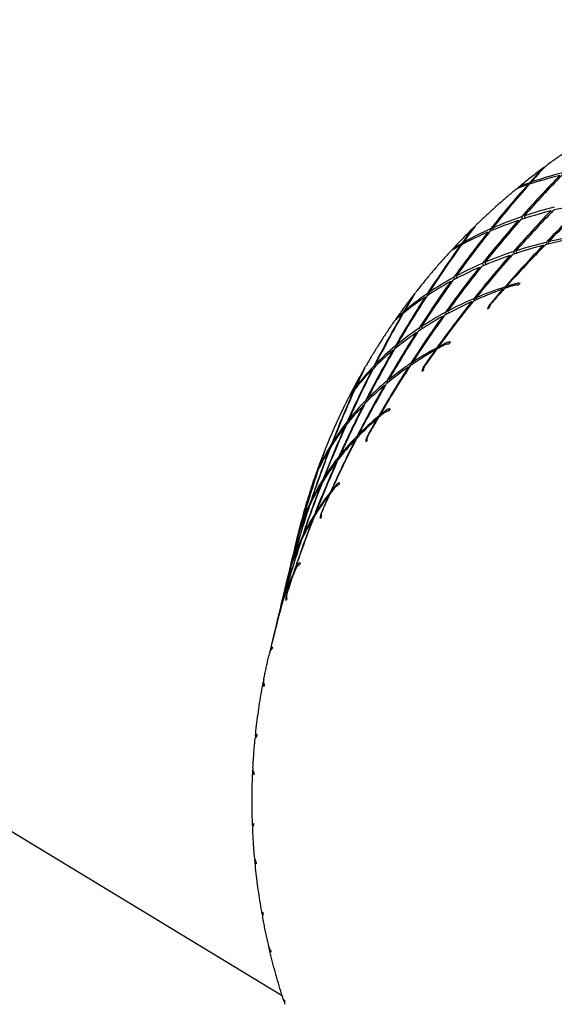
# Model space of a CAD drawing. Header units: inches. Extents: x 36 to 1719, y -84 to 1122.
# Tile 35 of 256: x 430.44 to 431.353, y 303.07 to 304.749. Entities that reach past the tile are written whole.
import ezdxf

# ---------------------------------------------------------------- set-up
doc = ezdxf.new("R2010")
doc.units = ezdxf.units.IN
doc.header["$LTSCALE"] = 48
doc.header["$MEASUREMENT"] = 0
doc.layers.add('Visible (ANSI)', color=7, linetype='Continuous', lineweight=30)

msp = doc.modelspace()

# ---------------------------------------------------------------- linework, layer by layer
at = {"layer": 'Visible (ANSI)'}
for p, q in [((431.31182, 304.46923), (431.31042, 304.47113)), ((431.31281, 304.47198), (431.31402, 304.46994)), ((431.30745, 304.46779), (431.30836, 304.46692)), ((431.3485, 304.42128), (431.34653, 304.42313)), ((431.29101, 304.40684), (431.29278, 304.40529)), ((431.29942, 304.40961), (431.2966, 304.41318)), ((431.30106, 304.41468), (431.30348, 304.41091)), ((431.23948, 304.38708), (431.24086, 304.38597)), ((431.24613, 304.38991), (431.24385, 304.39254)), ((431.24731, 304.39407), (431.24931, 304.39123)), ((431.34431, 304.36721), (431.34231, 304.37039)), ((431.19209, 304.36405), (431.19291, 304.36344)), ((431.19613, 304.36622), (431.19474, 304.3677)), ((431.1968, 304.36887), (431.19806, 304.36724)), ((431.28237, 304.35357), (431.28535, 304.35009)), ((431.28934, 304.35141), (431.28682, 304.35502)), ((431.33512, 304.36309), (431.33354, 304.36444)), ((431.33841, 304.36946), (431.34086, 304.36634)), ((431.27859, 304.34573), (431.27677, 304.34718)), ((431.226, 304.32525), (431.2242, 304.32657)), ((431.23289, 304.33032), (431.2298, 304.33363)), ((431.23689, 304.332), (431.2342, 304.33551)), ((431.17594, 304.30282), (431.17751, 304.30176)), ((431.1837, 304.307), (431.18091, 304.30975)), ((431.18476, 304.31185), (431.18726, 304.30887)), ((431.26599, 304.28919), (431.265, 304.28989)), ((431.268, 304.29331), (431.26963, 304.29155)), ((431.27172, 304.29229), (431.27037, 304.29408)), ((431.13209, 304.2761), (431.13326, 304.27538)), ((431.13806, 304.28008), (431.13592, 304.28203)), ((431.13883, 304.28402), (431.1408, 304.28187)), ((431.21547, 304.27357), (431.21797, 304.2711)), ((431.22105, 304.27245), (431.2189, 304.27502)), ((431.21252, 304.26708), (431.21108, 304.26803)), ((431.09273, 304.24665), (431.09339, 304.24627)), ((431.09625, 304.24953), (431.09501, 304.25058)), ((431.0967, 304.25203), (431.09787, 304.25085)), ((431.1633, 304.24218), (431.1617, 304.24316)), ((431.16669, 304.25014), (431.1696, 304.2475)), ((431.1731, 304.24937), (431.17053, 304.25219)), ((431.12474, 304.22071), (431.12186, 304.22312)), ((431.12819, 304.22296), (431.12557, 304.2256)), ((431.11848, 304.21462), (431.11695, 304.21547)), ((431.0769, 304.18517), (431.07816, 304.18453)), ((431.08365, 304.19072), (431.08118, 304.19263)), ((431.08435, 304.19525), (431.08664, 304.19312)), ((431.15051, 304.18568), (431.14964, 304.18615)), ((431.15231, 304.18988), (431.15389, 304.18857)), ((431.15572, 304.1896), (431.15436, 304.19098)), ((431.04159, 304.15247), (431.04248, 304.15206)), ((431.04659, 304.15753), (431.04482, 304.15879)), ((431.04714, 304.16118), (431.04883, 304.15974)), ((431.10489, 304.15646), (431.10368, 304.15705)), ((431.10753, 304.16306), (431.10984, 304.16129)), ((431.11248, 304.16308), (431.11043, 304.16497)), ((431.07245, 304.13361), (431.07011, 304.13559)), ((431.01388, 304.12114), (431.01294, 304.12176)), ((431.01424, 304.12344), (431.01515, 304.12272)), ((431.06395, 304.12494), (431.06266, 304.12551)), ((431.06696, 304.13302), (431.06951, 304.13122)), ((431.01107, 304.1176), (431.01153, 304.1174)), ((431.03594, 304.10114), (431.03372, 304.10287)), ((431.02777, 304.09127), (431.02662, 304.09173)), ((431.03313, 304.09836), (431.03077, 304.09989)), ((431.05097, 304.06848), (431.05028, 304.06875)), ((431.05258, 304.07276), (431.05395, 304.07189)), ((431.05548, 304.07319), (431.05426, 304.07413)), ((430.99559, 304.05592), (430.99646, 304.0556)), ((431.00097, 304.06271), (430.99912, 304.06381)), ((431.00153, 304.06687), (431.00331, 304.06558)), ((431.01644, 304.03982), (431.01831, 304.03873)), ((431.02046, 304.04092), (431.01874, 304.04213)), ((430.96955, 304.0183), (430.97009, 304.01813)), ((430.9733, 304.02431), (430.97214, 304.02494)), ((430.97381, 304.02765), (430.97496, 304.02689)), ((431.01409, 304.03311), (431.01319, 304.03342)), ((429.36381, 304.00997), (430.88821, 303.08524)), ((430.98489, 304.0042), (430.98678, 304.00319)), ((430.98909, 304.00604), (430.9873, 304.00721)), ((430.95081, 303.98531), (430.95131, 303.98501)), ((430.98223, 303.99599), (430.98135, 303.99626)), ((430.9485, 303.9791), (430.94872, 303.97904)), ((430.95044, 303.9832), (430.94995, 303.98345)), ((430.96171, 303.96853), (430.96021, 303.96943)), ((430.95545, 303.95729), (430.95476, 303.95747)), ((430.95962, 303.96528), (430.95808, 303.96604)), ((430.96909, 303.93958), (430.96862, 303.9397)), ((430.97052, 303.94394), (430.97151, 303.94346)), ((430.97271, 303.94501), (430.97179, 303.94554)), ((430.93339, 303.91727), (430.93381, 303.91718)), ((430.93709, 303.92507), (430.93612, 303.9255)), ((430.93773, 303.9289), (430.93871, 303.92836)), ((430.94375, 303.90597), (430.94495, 303.90545)), ((430.94655, 303.90799), (430.94541, 303.9086)), ((430.92009, 303.88572), (430.92048, 303.88553)), ((430.94169, 303.89914), (430.94115, 303.89925)), ((430.9172, 303.87589), (430.91734, 303.87586)), ((430.91946, 303.88262), (430.9191, 303.88277)), ((430.92446, 303.86877), (430.9235, 303.86924)), ((430.91273, 303.86238), (430.90972, 303.84978)), ((430.91355, 303.86585), (430.91322, 303.86447)), ((430.91958, 303.85754), (430.91916, 303.85761)), ((430.9219, 303.86589), (430.92287, 303.86551)), ((430.90901, 303.8468), (430.89947, 303.80681)), ((430.90552, 303.8237), (430.90505, 303.82386)), ((430.90681, 303.82734), (430.9063, 303.82756)), ((430.89835, 303.80211), (430.89583, 303.79156)), ((430.90278, 303.81496), (430.9026, 303.81499)), ((430.90628, 303.80118), (430.90605, 303.80121)), ((430.90752, 303.80563), (430.90802, 303.80546)), ((430.90885, 303.80721), (430.90837, 303.80742)), ((430.89464, 303.78656), (430.88528, 303.74736)), ((430.89206, 303.76653), (430.89169, 303.76667)), ((430.88894, 303.75682), (430.88879, 303.75684)), ((430.89072, 303.76379), (430.89107, 303.76369)), ((430.88409, 303.74236), (430.88157, 303.7318)), ((430.88045, 303.72711), (430.87091, 303.68712)), ((430.8702, 303.68414), (430.86719, 303.67153)), ((430.86669, 303.66945), (430.86636, 303.66806))]:
    msp.add_line(p, q, dxfattribs=at)
msp.add_circle((423.8504, 315.79693), 23.75, dxfattribs=at)
for centre, major_axis, ratio, start_param, end_param in [((432.09028, 303.4117), (-0.62013, -1.50359), 0.7618439, 4.2595107, 4.2796616), ((432.12138, 303.54203), (-0.83376, -1.37508), 0.7505765, 4.454771, 4.476404), ((432.09028, 303.4117), (0.99745, -0.91802), 0.6091959, 2.7668153, 2.8294101), ((432.09028, 303.4117), (0.99745, -0.91802), 0.6091959, 2.8322651, 2.8524161), ((432.09028, 303.4117), (-0.71925, -1.45137), 0.757726, 4.3082664, 4.3692946), ((432.12138, 303.54203), (-0.91622, -1.30695), 0.7433921, 4.4990272, 4.5591291), ((432.12138, 303.54203), (-1.07958, 0.7346), 0.5809255, 5.8019425, 5.8629707), ((432.09028, 303.4117), (-0.62013, -1.50359), 0.7618439, 4.2825166, 4.3451114), ((432.12138, 303.54203), (-0.83376, -1.37508), 0.7505765, 4.4792591, 4.5402873), ((432.12138, 303.54203), (-1.07958, 0.7346), 0.5809255, 5.8658258, 5.8874588), ((432.09028, 303.4117), (-0.81149, -1.39144), 0.7521993, 4.3974098, 4.4572051), ((432.12138, 303.54203), (-0.99036, -1.23346), 0.7349874, 4.5817806, 4.6418825), ((432.12138, 303.54203), (-1.11066, 0.65132), 0.5703437, 5.7581366, 5.8179319), ((432.09028, 303.4117), (1.03614, -0.83754), 0.5960696, 2.7159379, 2.7760398), ((432.09028, 303.4117), (-0.89601, -1.32484), 0.7453403, 4.4174581, 4.47756), ((432.12138, 303.54203), (-1.05597, -1.15557), 0.7254597, 4.5964221, 4.6574503), ((432.12138, 303.54203), (-1.11066, 0.65132), 0.5703437, 5.6923802, 5.7524821), ((432.09028, 303.4117), (-0.71925, -1.45137), 0.757726, 4.3746426, 4.4347444), ((432.12138, 303.54203), (-0.91622, -1.30695), 0.7433921, 4.5644771, 4.6242724), ((432.12138, 303.54203), (-1.11066, 0.65132), 0.5703437, 5.8232799, 5.8833818), ((432.09028, 303.4117), (1.03614, -0.83754), 0.5960696, 2.7813877, 2.8424159), ((432.09028, 303.4117), (-0.62013, -1.50359), 0.7618439, 4.3495331, 4.4105613), ((432.12138, 303.54203), (-0.83376, -1.37508), 0.7505765, 4.5447089, 4.6048108), ((432.12138, 303.54203), (-1.11066, 0.65132), 0.5703437, 5.8878034, 5.9488316), ((432.09028, 303.4117), (-0.51524, -1.54713), 0.7644918, 4.2995217, 4.3196726), ((432.12138, 303.54203), (-0.74342, -1.43681), 0.7564501, 4.4982632, 4.5198963), ((432.09028, 303.4117), (1.03614, -0.83754), 0.5960696, 2.8468376, 2.9094324), ((432.12138, 303.54203), (-1.13901, 0.56717), 0.5614754, 5.6470113, 5.7096061), ((432.09028, 303.4117), (1.07119, -0.75564), 0.5838493, 2.6023257, 2.6633539), ((432.09028, 303.4117), (-0.51524, -1.54713), 0.7644918, 4.3225276, 4.3851224), ((432.12138, 303.54203), (-0.74342, -1.43681), 0.7564501, 4.5227514, 4.5837796), ((432.12138, 303.54203), (-1.11066, 0.65132), 0.5703437, 5.9516866, 5.9733197), ((432.09028, 303.4117), (1.03614, -0.83754), 0.5960696, 2.9122874, 2.9324383), ((432.09028, 303.4117), (1.07119, -0.75564), 0.5838493, 2.7332253, 2.7930207), ((432.09028, 303.4117), (-0.89601, -1.32484), 0.7453403, 4.4819816, 4.5430098), ((432.12138, 303.54203), (-1.05597, -1.15557), 0.7254597, 4.661872, 4.7244668), ((432.12138, 303.54203), (-1.13901, 0.56717), 0.5614754, 5.7140277, 5.7750559), ((432.09028, 303.4117), (1.07119, -0.75564), 0.5838493, 2.6677755, 2.7278774), ((432.09028, 303.4117), (-0.81149, -1.39144), 0.7521993, 4.4625531, 4.522655), ((432.12138, 303.54203), (-0.99036, -1.23346), 0.7349874, 4.6472304, 4.7082587), ((432.12138, 303.54203), (-1.13901, 0.56717), 0.5614754, 5.7804039, 5.8405058), ((432.09028, 303.4117), (-0.71925, -1.45137), 0.757726, 4.4403989, 4.5001943), ((432.12138, 303.54203), (-0.91622, -1.30695), 0.7433921, 4.6299269, 4.6900288), ((432.12138, 303.54203), (-1.13901, 0.56717), 0.5614754, 5.8461603, 5.9059556), ((432.09028, 303.4117), (1.07119, -0.75564), 0.5838493, 2.7986752, 2.8587771), ((432.09028, 303.4117), (-0.62013, -1.50359), 0.7618439, 4.4159092, 4.4760111), ((432.12138, 303.54203), (-0.83376, -1.37508), 0.7505765, 4.6101588, 4.6699541), ((432.12138, 303.54203), (-1.13901, 0.56717), 0.5614754, 5.9113036, 5.9714055), ((432.09028, 303.4117), (1.07119, -0.75564), 0.5838493, 2.864125, 2.9251533), ((432.12138, 303.54203), (-1.16499, 0.48234), 0.5546586, 5.7368084, 5.7994032), ((432.09028, 303.4117), (1.10302, -0.6726), 0.5728888, 2.687585, 2.7486132), ((432.09028, 303.4117), (-0.89601, -1.32484), 0.7453403, 4.5458649, 4.567498), ((432.12138, 303.54203), (-1.05597, -1.15557), 0.7254597, 4.7273218, 4.7474728), ((432.12138, 303.54203), (-1.16499, 0.48234), 0.5546586, 5.7138024, 5.7339534), ((432.09028, 303.4117), (1.10302, -0.6726), 0.5728888, 2.6630968, 2.6847299), ((431.62111, 303.74496), (0.60766, 0.62462), 0.726158, 1.3748729, 1.3794712), ((432.09028, 303.4117), (-0.51524, -1.54713), 0.7644918, 4.3895441, 4.4505723), ((432.12138, 303.54203), (-0.74342, -1.43681), 0.7564501, 4.5882012, 4.6483031), ((432.12138, 303.54203), (-1.13901, 0.56717), 0.5614754, 5.9758271, 6.0368553), ((432.09028, 303.4117), (-0.40596, -1.5812), 0.7656284, 4.3388121, 4.358963), ((432.12138, 303.54203), (-0.64596, -1.49108), 0.7609331, 4.5399272, 4.5615603), ((432.09028, 303.4117), (1.07119, -0.75564), 0.5838493, 2.9295749, 2.9921697), ((432.12138, 303.54203), (-0.99036, -1.23346), 0.7349874, 4.7126803, 4.7752751), ((432.09028, 303.4117), (1.10302, -0.6726), 0.5728888, 2.7530348, 2.8131367), ((432.09028, 303.4117), (-0.81149, -1.39144), 0.7521993, 4.5270766, 4.5881048), ((432.12138, 303.54203), (-1.16499, 0.48234), 0.5546586, 5.8038248, 5.8648531), ((431.80251, 303.88598), (0.84959, 0.3055), 0.6679157, 2.0318001, 2.0363971), ((432.09028, 303.4117), (-0.40596, -1.5812), 0.7656284, 4.3618181, 4.4244129), ((432.12138, 303.54203), (-0.64596, -1.49108), 0.7609331, 4.5644154, 4.6254436), ((432.12138, 303.54203), (-1.13901, 0.56717), 0.5614754, 6.0397103, 6.0613434), ((432.09028, 303.4117), (1.07119, -0.75564), 0.5838493, 2.9950247, 3.0151757), ((432.09028, 303.4117), (-0.71925, -1.45137), 0.757726, 4.5055422, 4.5656441), ((432.12138, 303.54203), (-0.91622, -1.30695), 0.7433921, 4.6953768, 4.756405), ((432.12138, 303.54203), (-1.16499, 0.48234), 0.5546586, 5.870201, 5.9303029), ((432.09028, 303.4117), (1.10302, -0.6726), 0.5728888, 2.8184847, 2.87828), ((432.09028, 303.4117), (1.10302, -0.6726), 0.5728888, 2.8839345, 2.9440364), ((432.09028, 303.4117), (-0.62013, -1.50359), 0.7618439, 4.4816656, 4.541461), ((432.12138, 303.54203), (-0.83376, -1.37508), 0.7505765, 4.6756086, 4.7357105), ((432.12138, 303.54203), (-1.16499, 0.48234), 0.5546586, 5.9359574, 5.9957528), ((432.09028, 303.4117), (-0.51524, -1.54713), 0.7644918, 4.4559202, 4.5160221), ((432.12138, 303.54203), (-0.74342, -1.43681), 0.7564501, 4.6536511, 4.7134464), ((432.12138, 303.54203), (-1.16499, 0.48234), 0.5546586, 6.0011007, 6.0612026), ((432.09028, 303.4117), (1.10302, -0.6726), 0.5728888, 2.9493844, 3.0104126), ((432.12138, 303.54203), (-1.18887, 0.39695), 0.5501769, 5.8279009, 5.8904957), ((432.09028, 303.4117), (1.13204, -0.58866), 0.5635509, 2.7750914, 2.8361196), ((432.09028, 303.4117), (-0.81149, -1.39144), 0.7521993, 4.5909599, 4.612593), ((432.12138, 303.54203), (-0.99036, -1.23346), 0.7349874, 4.7781301, 4.7982811), ((432.12138, 303.54203), (-1.18887, 0.39695), 0.5501769, 5.8048949, 5.8250459), ((432.09028, 303.4117), (1.13204, -0.58866), 0.5635509, 2.7506033, 2.7722363), ((431.57927, 303.68622), (0.50543, 0.70204), 0.7416625, 1.3602893, 1.3648858), ((432.09028, 303.4117), (-0.40596, -1.5812), 0.7656284, 4.4288345, 4.4898627), ((432.12138, 303.54203), (-0.64596, -1.49108), 0.7609331, 4.6298652, 4.6899671), ((432.12138, 303.54203), (-1.16499, 0.48234), 0.5546586, 6.0656242, 6.1266524), ((432.09028, 303.4117), (1.10302, -0.6726), 0.5728888, 3.0148342, 3.077429), ((432.12138, 303.54203), (-0.54242, -1.53692), 0.7639599, 4.5802094, 4.6018425), ((432.09028, 303.4117), (-0.71925, -1.45137), 0.757726, 4.5700658, 4.631094), ((432.12138, 303.54203), (-0.91622, -1.30695), 0.7433921, 4.7608266, 4.8234214), ((432.12138, 303.54203), (-1.18887, 0.39695), 0.5501769, 5.8949174, 5.9559456), ((432.09028, 303.4117), (1.13204, -0.58866), 0.5635509, 2.8405412, 2.9006431), ((431.73828, 303.8492), (0.80025, 0.40049), 0.6826766, 2.045334, 2.049931), ((432.09028, 303.4117), (-0.29385, -1.60518), 0.7652354, 4.3779593, 4.3981103), ((432.12138, 303.54203), (-0.54242, -1.53692), 0.7639599, 4.6046976, 4.6657258), ((432.09028, 303.4117), (1.10302, -0.6726), 0.5728888, 3.080284, 3.100435), ((432.09028, 303.4117), (-0.62013, -1.50359), 0.7618439, 4.5468089, 4.6069108), ((432.12138, 303.54203), (-0.83376, -1.37508), 0.7505765, 4.7410585, 4.8020867), ((432.12138, 303.54203), (-1.18887, 0.39695), 0.5501769, 5.9612935, 6.0213954), ((432.09028, 303.4117), (1.13204, -0.58866), 0.5635509, 2.9059911, 2.9657864), ((432.09028, 303.4117), (-0.29385, -1.60518), 0.7652354, 4.4009653, 4.4635601), ((432.12138, 303.54203), (-1.16499, 0.48234), 0.5546586, 6.1295075, 6.1511406), ((432.09028, 303.4117), (-0.51524, -1.54713), 0.7644918, 4.5216766, 4.581472), ((432.12138, 303.54203), (-0.74342, -1.43681), 0.7564501, 4.7191009, 4.7792028), ((432.12138, 303.54203), (-1.18887, 0.39695), 0.5501769, 6.0270499, 6.0868453), ((432.09028, 303.4117), (1.13204, -0.58866), 0.5635509, 2.9714409, 3.0315428), ((431.54597, 303.6229), (0.38727, 0.76816), 0.7543285, 1.3362793, 1.3408753), ((432.12138, 303.54203), (-1.21081, 0.31106), 0.548229, 5.9197377, 5.9823325), ((432.09028, 303.4117), (1.15859, -0.50399), 0.5561822, 2.8644791, 2.9255074), ((432.09028, 303.4117), (-0.71925, -1.45137), 0.757726, 4.633949, 4.6555821), ((432.12138, 303.54203), (-0.91622, -1.30695), 0.7433921, 4.8262765, 4.8464274), ((432.12138, 303.54203), (-1.21081, 0.31106), 0.548229, 5.8967318, 5.9168827), ((432.09028, 303.4117), (1.15859, -0.50399), 0.5561822, 2.839991, 2.8616241), ((432.09028, 303.4117), (-0.40596, -1.5812), 0.7656284, 4.4952107, 4.5553126), ((432.12138, 303.54203), (-0.64596, -1.49108), 0.7609331, 4.6953151, 4.7551104), ((432.12138, 303.54203), (-1.18887, 0.39695), 0.5501769, 6.0921932, 6.1522951), ((432.09028, 303.4117), (1.13204, -0.58866), 0.5635509, 3.0368908, 3.097919), ((432.12138, 303.54203), (-0.83376, -1.37508), 0.7505765, 4.8065083, 4.8691031), ((432.09028, 303.4117), (1.15859, -0.50399), 0.5561822, 2.929929, 2.9900309), ((432.09028, 303.4117), (-0.29385, -1.60518), 0.7652354, 4.4679817, 4.52901), ((432.12138, 303.54203), (-0.54242, -1.53692), 0.7639599, 4.6701474, 4.7302493), ((432.12138, 303.54203), (-1.18887, 0.39695), 0.5501769, 6.1567167, 6.217745), ((432.09028, 303.4117), (1.13204, -0.58866), 0.5635509, 3.1023406, 3.1649354), ((432.12138, 303.54203), (-0.43411, -1.57346), 0.7654839, 4.6196296, 4.6412627), ((432.09028, 303.4117), (-0.62013, -1.50359), 0.7618439, 4.6113324, 4.6723607), ((432.12138, 303.54203), (-1.21081, 0.31106), 0.548229, 5.9867542, 6.0477824), ((431.67967, 303.80487), (0.7368, 0.49261), 0.6985824, 2.0525795, 2.0571776), ((432.09028, 303.4117), (-0.18056, -1.61877), 0.7633193, 4.4175495, 4.4377004), ((432.09028, 303.4117), (1.15859, -0.50399), 0.5561822, 2.9953788, 3.0551742), ((432.09028, 303.4117), (-0.51524, -1.54713), 0.7644918, 4.5868199, 4.6469218), ((432.12138, 303.54203), (-0.74342, -1.43681), 0.7564501, 4.7845508, 4.845579), ((432.12138, 303.54203), (-1.21081, 0.31106), 0.548229, 6.0531303, 6.1132322), ((432.09028, 303.4117), (-0.18056, -1.61877), 0.7633193, 4.4405554, 4.5031502), ((432.12138, 303.54203), (-0.43411, -1.57346), 0.7654839, 4.6441178, 4.705146), ((432.12138, 303.54203), (-1.18887, 0.39695), 0.5501769, 6.2206, 6.2422331), ((432.09028, 303.4117), (1.13204, -0.58866), 0.5635509, 3.1677905, 3.1879414), ((432.09028, 303.4117), (-0.40596, -1.5812), 0.7656284, 4.5609671, 4.6207624), ((432.12138, 303.54203), (-0.64596, -1.49108), 0.7609331, 4.7607649, 4.8208668), ((432.12138, 303.54203), (-1.21081, 0.31106), 0.548229, 6.1188867, 6.1786821), ((432.09028, 303.4117), (1.15859, -0.50399), 0.5561822, 3.0608287, 3.1209306), ((432.12138, 303.54203), (-1.23091, 0.22473), 0.5489041, 5.9887165, 6.0088675), ((432.09028, 303.4117), (1.18298, -0.41873), 0.5510835, 2.9308036, 2.9524367), ((431.52119, 303.55637), (0.25552, 0.81824), 0.7625518, 1.3048537, 1.3094524), ((432.12138, 303.54203), (-1.23091, 0.22473), 0.5489041, 6.0117225, 6.0743173), ((432.09028, 303.4117), (1.18298, -0.41873), 0.5510835, 2.9552917, 3.0163199), ((432.09028, 303.4117), (-0.62013, -1.50359), 0.7618439, 4.6752157, 4.6968488), ((432.12138, 303.54203), (-0.83376, -1.37508), 0.7505765, 4.8719582, 4.8921091), ((432.09028, 303.4117), (-0.29385, -1.60518), 0.7652354, 4.5343579, 4.5944598), ((432.12138, 303.54203), (-0.54242, -1.53692), 0.7639599, 4.7355973, 4.7953926), ((432.12138, 303.54203), (-1.21081, 0.31106), 0.548229, 6.18403, 6.2441319), ((432.09028, 303.4117), (1.15859, -0.50399), 0.5561822, 3.1262785, 3.1873067), ((432.12138, 303.54203), (-0.74342, -1.43681), 0.7564501, 4.8500006, 4.9125954), ((432.09028, 303.4117), (1.18298, -0.41873), 0.5510835, 3.0207416, 3.0808434), ((431.62863, 303.75338), (0.65945, 0.5803), 0.7151149, 2.053016, 2.0576133), ((432.09028, 303.4117), (-0.51524, -1.54713), 0.7644918, 4.6513434, 4.7123717), ((432.12138, 303.54203), (-1.23091, 0.22473), 0.5489041, 6.0787389, 6.1397672), ((432.12138, 303.54203), (-0.43411, -1.57346), 0.7654839, 4.7095676, 4.7580811), ((432.09028, 303.4117), (-0.18056, -1.61877), 0.7633193, 4.5075719, 4.5531486), ((432.12138, 303.54203), (-1.21081, 0.31106), 0.548229, 6.2485535, 6.2926454), ((432.09028, 303.4117), (1.15859, -0.50399), 0.5561822, 3.1917284, 3.2424377), ((432.12138, 303.54203), (-0.32256, -1.60005), 0.7654806, 4.6587574, 4.6663092), ((432.09028, 303.4117), (-0.06776, -1.62193), 0.7599104, 4.458142, 4.4620198), ((432.09028, 303.4117), (-0.40596, -1.5812), 0.7656284, 4.6261104, 4.6862123), ((432.12138, 303.54203), (-0.64596, -1.49108), 0.7609331, 4.8262148, 4.887243), ((432.12138, 303.54203), (-1.23091, 0.22473), 0.5489041, 6.1451151, 6.205217), ((432.09028, 303.4117), (1.18298, -0.41873), 0.5510835, 3.0861914, 3.1459867), ((432.12138, 303.54203), (-0.54242, -1.53692), 0.7639599, 4.8010471, 4.8495606), ((432.09028, 303.4117), (1.18298, -0.41873), 0.5510835, 3.1516413, 3.2038717), ((432.12138, 303.54203), (-1.24912, 0.13797), 0.5521711, 6.0802437, 6.1003946), ((432.09028, 303.4117), (1.2054, -0.33297), 0.5484775, 3.0225063, 3.0441394), ((431.50679, 303.48654), (0.11416, 0.84994), 0.7663786, 1.2682338, 1.2728321), ((432.09028, 303.4117), (-0.29385, -1.60518), 0.7652354, 4.6001143, 4.6445521), ((432.12138, 303.54203), (-1.24912, 0.13797), 0.5521711, 6.1032497, 6.1658445), ((432.09028, 303.4117), (1.2054, -0.33297), 0.5484775, 3.0469944, 3.1080226), ((432.12138, 303.54203), (-1.23091, 0.22473), 0.5489041, 6.2108715, 6.2537305), ((432.09028, 303.4117), (-0.51524, -1.54713), 0.7644918, 4.7152267, 4.7368598), ((432.12138, 303.54203), (-0.74342, -1.43681), 0.7564501, 4.9154505, 4.9356014), ((432.12138, 303.54203), (-0.64596, -1.49108), 0.7609331, 4.8916646, 4.9401781), ((432.09028, 303.4117), (-0.40596, -1.5812), 0.7656284, 4.6906339, 4.7356718), ((432.12138, 303.54203), (-1.24912, 0.13797), 0.5521711, 6.1702661, 6.214358), ((432.09028, 303.4117), (1.2054, -0.33297), 0.5484775, 3.1124443, 3.1644463), ((431.58497, 303.69594), (0.5662, 0.6618), 0.7309104, 2.0443877, 2.0489858), ((432.12138, 303.54203), (-1.26531, 0.05077), 0.5578823, 6.170736, 6.1739506), ((432.09028, 303.4117), (1.22597, -0.24675), 0.548483, 3.1145112, 3.1235927), ((431.50245, 303.41521), (-0.03022, 0.86031), 0.7651572, 1.2317274, 1.2363248), ((432.09028, 303.4117), (-0.40596, -1.5812), 0.7656284, 4.7739879, 4.7761502), ((431.55035, 303.6334), (0.45764, 0.73431), 0.7450064, 2.0268552, 2.0314525), ((431.50762, 303.34381), (0.17031, -0.84932), 0.7591766, 4.3421661, 4.3467645), ((432.09028, 303.4117), (1.24467, -0.1601), 0.5510999, 3.2062113, 3.2106865), ((432.09028, 303.4117), (-0.29385, -1.60518), 0.7652354, 4.8141268, 4.8152975), ((431.52491, 303.56691), (0.33409, 0.79413), 0.7559555, 2.0004689, 2.0050655), ((432.09028, 303.4117), (1.2614, -0.07301), 0.5562088, 3.2970189, 3.3002519), ((431.5237, 303.27315), (0.3023, -0.82033), 0.7502376, 4.3180018, 4.3225977), ((432.09028, 303.4117), (-0.18056, -1.61877), 0.7633193, 4.8543078, 4.8548876), ((431.50915, 303.49764), (0.1985, 0.83721), 0.7626467, 1.967545, 1.9721405), ((432.09028, 303.4117), (1.27592, 0.01453), 0.5635864, 3.3863996, 3.388699), ((431.54841, 303.20486), (0.42141, -0.7756), 0.7388943, 4.3037673, 4.3083643), ((432.09028, 303.4117), (-0.06776, -1.62193), 0.7599104, 4.8953369, 4.8954801), ((431.50174, 303.42611), (0.05474, 0.85912), 0.7637341, 1.9304762, 1.9350764), ((431.58274, 303.13987), (0.52795, -0.7188), 0.7270057, 4.2977161, 4.3023128), ((432.09028, 303.4117), (1.28792, 0.10253), 0.572932, 3.4738973, 3.4754453)]:
    msp.add_ellipse(centre, major_axis=major_axis, ratio=ratio, start_param=start_param, end_param=end_param, dxfattribs=at)
for points, knots in [([(431.41522, 304.55193), (431.40992, 304.54863), (431.40465, 304.5453), (431.39418, 304.53854), (431.38897, 304.53513), (431.37861, 304.52822), (431.37346, 304.52473), (431.36323, 304.51766), (431.35814, 304.51409), (431.34803, 304.50688), (431.34301, 304.50323), (431.33801, 304.49955)], [2.840943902, 2.840943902, 2.840943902, 2.840943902, 2.856518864, 2.856518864, 2.872093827, 2.872093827, 2.887668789, 2.887668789, 2.903243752, 2.903243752, 2.918818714, 2.918818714, 2.918818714, 2.918818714]), ([(431.33404, 304.4966), (431.3312, 304.49449), (431.32837, 304.49237), (431.32273, 304.48809), (431.31993, 304.48594), (431.31433, 304.48162), (431.31155, 304.47945), (431.306, 304.47508), (431.30323, 304.47288), (431.29772, 304.46847), (431.29498, 304.46625), (431.29225, 304.46401)], [2.922964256, 2.922964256, 2.922964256, 2.922964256, 2.931851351, 2.931851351, 2.940738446, 2.940738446, 2.949625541, 2.949625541, 2.958512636, 2.958512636, 2.967399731, 2.967399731, 2.967399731, 2.967399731]), ([(431.33623, 304.49801), (431.3362, 304.49799), (431.33617, 304.49798), (431.33454, 304.49708), (431.33283, 304.49575), (431.3316, 304.49442)], [0.175077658, 0.175077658, 0.175077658, 0.175077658, 0.175369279, 0.175369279, 0.190526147, 0.190526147, 0.190526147, 0.190526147]), ([(431.28844, 304.46089), (431.28363, 304.45692), (431.27886, 304.45293), (431.26938, 304.44486), (431.26468, 304.44079), (431.25535, 304.43257), (431.25071, 304.42843), (431.24152, 304.42008), (431.23696, 304.41587), (431.22792, 304.40738), (431.22344, 304.4031), (431.21899, 304.39878)], [2.971540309, 2.971540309, 2.971540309, 2.971540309, 2.987241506, 2.987241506, 3.002942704, 3.002942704, 3.018643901, 3.018643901, 3.034345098, 3.034345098, 3.050046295, 3.050046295, 3.050046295, 3.050046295]), ([(431.29373, 304.46488), (431.29278, 304.46451), (431.29183, 304.46376), (431.291, 304.46263), (431.2908, 304.46229), (431.29061, 304.46193)], [0, 0, 0, 0, 0.015156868, 0.015156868, 0.020309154, 0.020309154, 0.020309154, 0.020309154]), ([(431.21543, 304.39532), (431.21297, 304.39291), (431.21052, 304.39049), (431.20564, 304.38563), (431.20321, 304.38319), (431.19838, 304.37828), (431.19597, 304.37582), (431.19118, 304.37088), (431.1888, 304.36839), (431.18407, 304.36341), (431.18171, 304.36091), (431.17936, 304.35839)], [3.054237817, 3.054237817, 3.054237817, 3.054237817, 3.062973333, 3.062973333, 3.071708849, 3.071708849, 3.080444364, 3.080444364, 3.08917988, 3.08917988, 3.097915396, 3.097915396, 3.097915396, 3.097915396]), ([(431.176, 304.35478), (431.17177, 304.3502), (431.16758, 304.3456), (431.15928, 304.33632), (431.15516, 304.33165), (431.14702, 304.32225), (431.14299, 304.31752), (431.13502, 304.30799), (431.13107, 304.30319), (431.12326, 304.29354), (431.1194, 304.28869), (431.11558, 304.2838)], [3.102099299, 3.102099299, 3.102099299, 3.102099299, 3.117941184, 3.117941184, 3.13378307, 3.13378307, 3.149624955, 3.149624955, 3.16546684, 3.16546684, 3.181308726, 3.181308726, 3.181308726, 3.181308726]), ([(431.18038, 304.35922), (431.17956, 304.35873), (431.17882, 304.35785), (431.17828, 304.3567), (431.17818, 304.35645), (431.17809, 304.35618)], [0, 0, 0, 0, 0.015156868, 0.015156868, 0.018851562, 0.018851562, 0.018851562, 0.018851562]), ([(431.28441, 304.29663), (431.2854, 304.29696), (431.28685, 304.29715), (431.28914, 304.29716), (431.29025, 304.29708), (431.29137, 304.29694)], [0, 0, 0, 0, 0.015156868, 0.015156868, 0.025145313, 0.025145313, 0.025145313, 0.025145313]), ([(431.29452, 304.29937), (431.29366, 304.29962), (431.29281, 304.29981), (431.29082, 304.30007), (431.28949, 304.3), (431.28857, 304.29972)], [0.15983274, 0.15983274, 0.15983274, 0.15983274, 0.167963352, 0.167963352, 0.182651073, 0.182651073, 0.182651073, 0.182651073]), ([(431.11253, 304.27988), (431.11047, 304.27722), (431.10843, 304.27456), (431.10437, 304.26923), (431.10235, 304.26655), (431.09834, 304.26118), (431.09635, 304.25848), (431.09239, 304.25308), (431.09043, 304.25037), (431.08652, 304.24493), (431.08458, 304.2422), (431.08265, 304.23947)], [3.185545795, 3.185545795, 3.185545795, 3.185545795, 3.19411663, 3.19411663, 3.202687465, 3.202687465, 3.2112583, 3.2112583, 3.219829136, 3.219829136, 3.228399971, 3.228399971, 3.228399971, 3.228399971]), ([(431.24254, 304.26382), (431.24142, 304.2625), (431.24033, 304.26069), (431.23929, 304.25807), (431.23897, 304.25697), (431.23875, 304.25587)], [0, 0, 0, 0, 0.014687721, 0.014687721, 0.022818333, 0.022818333, 0.022818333, 0.022818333]), ([(431.24182, 304.25829), (431.24223, 304.25963), (431.24275, 304.26098), (431.24413, 304.26384), (431.24535, 304.26572), (431.24654, 304.26709)], [0.165380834, 0.165380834, 0.165380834, 0.165380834, 0.175369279, 0.175369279, 0.190526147, 0.190526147, 0.190526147, 0.190526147]), ([(431.08326, 304.24016), (431.0826, 304.23956), (431.08207, 304.23858), (431.08181, 304.23749), (431.08178, 304.23738), (431.08176, 304.23727)], [0, 0, 0, 0, 0.015156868, 0.015156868, 0.016743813, 0.016743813, 0.016743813, 0.016743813]), ([(431.07981, 304.23541), (431.07623, 304.23029), (431.0727, 304.22515), (431.06574, 304.21479), (431.0623, 304.20959), (431.05551, 304.19913), (431.05216, 304.19387), (431.04556, 304.18331), (431.0423, 304.178), (431.03588, 304.16733), (431.03272, 304.16197), (431.0296, 304.15658)], [3.232626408, 3.232626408, 3.232626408, 3.232626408, 3.24862098, 3.24862098, 3.264615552, 3.264615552, 3.280610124, 3.280610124, 3.296604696, 3.296604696, 3.312599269, 3.312599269, 3.312599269, 3.312599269]), ([(431.16644, 304.19548), (431.1673, 304.19594), (431.16862, 304.19632), (431.17077, 304.19663), (431.17184, 304.1967), (431.17293, 304.1967)], [0, 0, 0, 0, 0.015156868, 0.015156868, 0.025145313, 0.025145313, 0.025145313, 0.025145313]), ([(431.1757, 304.1995), (431.17485, 304.19964), (431.17402, 304.19972), (431.17213, 304.19971), (431.17091, 304.19946), (431.17011, 304.19907)], [0.15981607, 0.15981607, 0.15981607, 0.15981607, 0.167946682, 0.167946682, 0.182634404, 0.182634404, 0.182634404, 0.182634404]), ([(431.02711, 304.15226), (431.02549, 304.14942), (431.02388, 304.14658), (431.02069, 304.14089), (431.0191, 304.13803), (431.01596, 304.13231), (431.01441, 304.12944), (431.01132, 304.1237), (431.00979, 304.12082), (431.00675, 304.11504), (431.00525, 304.11215), (431.00375, 304.10925)], [3.316879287, 3.316879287, 3.316879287, 3.316879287, 3.325275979, 3.325275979, 3.33367267, 3.33367267, 3.342069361, 3.342069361, 3.350466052, 3.350466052, 3.358862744, 3.358862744, 3.358862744, 3.358862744]), ([(431.1297, 304.15769), (431.12871, 304.15626), (431.1278, 304.15433), (431.12703, 304.15161), (431.12683, 304.15048), (431.12673, 304.14937)], [0, 0, 0, 0, 0.014687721, 0.014687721, 0.022818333, 0.022818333, 0.022818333, 0.022818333]), ([(431.12943, 304.15216), (431.12968, 304.15353), (431.13005, 304.15493), (431.13112, 304.15793), (431.13213, 304.15994), (431.13319, 304.16143)], [0.165380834, 0.165380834, 0.165380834, 0.165380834, 0.175369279, 0.175369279, 0.190526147, 0.190526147, 0.190526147, 0.190526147]), ([(431.00149, 304.10483), (430.99865, 304.09923), (430.99585, 304.09362), (430.99036, 304.08235), (430.98767, 304.07669), (430.98237, 304.06533), (430.97978, 304.05963), (430.97469, 304.04818), (430.97219, 304.04244), (430.9673, 304.03091), (430.96491, 304.02513), (430.96256, 304.01932)], [3.363128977, 3.363128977, 3.363128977, 3.363128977, 3.379285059, 3.379285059, 3.395441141, 3.395441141, 3.411597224, 3.411597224, 3.427753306, 3.427753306, 3.443909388, 3.443909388, 3.443909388, 3.443909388]), ([(431.07238, 304.08553), (431.07156, 304.08556), (431.07077, 304.08553), (431.069, 304.08528), (431.06792, 304.08486), (431.06726, 304.08436)], [0.15981607, 0.15981607, 0.15981607, 0.15981607, 0.167946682, 0.167946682, 0.182634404, 0.182634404, 0.182634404, 0.182634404]), ([(431.06414, 304.08034), (431.06485, 304.08092), (431.06602, 304.08147), (431.068, 304.08206), (431.069, 304.08226), (431.07003, 304.0824)], [0, 0, 0, 0, 0.015156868, 0.015156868, 0.025145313, 0.025145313, 0.025145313, 0.025145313]), ([(431.03315, 304.03822), (431.03231, 304.03668), (431.03159, 304.03466), (431.03111, 304.03188), (431.03103, 304.03074), (431.03106, 304.02963)], [0, 0, 0, 0, 0.014687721, 0.014687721, 0.022818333, 0.022818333, 0.022818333, 0.022818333]), ([(431.03332, 304.03273), (431.03342, 304.03413), (431.03363, 304.03556), (431.03437, 304.03866), (431.03517, 304.04077), (431.03607, 304.04237)], [0.165380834, 0.165380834, 0.165380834, 0.165380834, 0.175369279, 0.175369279, 0.190526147, 0.190526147, 0.190526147, 0.190526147]), ([(430.96069, 304.01467), (430.95951, 304.01171), (430.95835, 304.00875), (430.95605, 304.00281), (430.95491, 303.99984), (430.95266, 303.99389), (430.95154, 303.99091), (430.94935, 303.98494), (430.94826, 303.98195), (430.94612, 303.97596), (430.94506, 303.97296), (430.94401, 303.96995)], [3.448227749, 3.448227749, 3.448227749, 3.448227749, 3.456445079, 3.456445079, 3.46466241, 3.46466241, 3.47287974, 3.47287974, 3.48109707, 3.48109707, 3.489314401, 3.489314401, 3.489314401, 3.489314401]), ([(430.94238, 303.96523), (430.94033, 303.95926), (430.93833, 303.95327), (430.93445, 303.94125), (430.93256, 303.93522), (430.92888, 303.92314), (430.9271, 303.91708), (430.92364, 303.90493), (430.92196, 303.89885), (430.91871, 303.88664), (430.91714, 303.88053), (430.91563, 303.8744)], [3.493615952, 3.493615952, 3.493615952, 3.493615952, 3.50993859, 3.50993859, 3.526261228, 3.526261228, 3.542583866, 3.542583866, 3.558906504, 3.558906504, 3.575229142, 3.575229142, 3.575229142, 3.575229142]), ([(430.97925, 303.95318), (430.9798, 303.95385), (430.9808, 303.95457), (430.98257, 303.95541), (430.98348, 303.95574), (430.98445, 303.95602)], [0, 0, 0, 0, 0.015156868, 0.015156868, 0.025145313, 0.025145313, 0.025145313, 0.025145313]), ([(430.98633, 303.95942), (430.98555, 303.95934), (430.98482, 303.95921), (430.98321, 303.95872), (430.98228, 303.95816), (430.98177, 303.95757)], [0.15981607, 0.15981607, 0.15981607, 0.15981607, 0.167946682, 0.167946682, 0.182634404, 0.182634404, 0.182634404, 0.182634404]), ([(430.95456, 303.90745), (430.95387, 303.90583), (430.95336, 303.90375), (430.95317, 303.90094), (430.95321, 303.8998), (430.95336, 303.8987)], [0, 0, 0, 0, 0.014687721, 0.014687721, 0.022818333, 0.022818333, 0.022818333, 0.022818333]), ([(430.95515, 303.90207), (430.95509, 303.90346), (430.95514, 303.90491), (430.95554, 303.90806), (430.95612, 303.91025), (430.95686, 303.91195)], [0.165380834, 0.165380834, 0.165380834, 0.165380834, 0.175369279, 0.175369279, 0.190526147, 0.190526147, 0.190526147, 0.190526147]), ([(430.91443, 303.86949), (430.91437, 303.86925), (430.91431, 303.86901), (430.91419, 303.86852), (430.91414, 303.86828), (430.91402, 303.8678), (430.91396, 303.86755), (430.91384, 303.86707), (430.91379, 303.86683), (430.91367, 303.86634), (430.91361, 303.8661), (430.91355, 303.86585)], [3.5795796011, 3.5795796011, 3.5795796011, 3.5795796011, 3.5802247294, 3.5802247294, 3.5808698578, 3.5808698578, 3.5815149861, 3.5815149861, 3.5821601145, 3.5821601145, 3.5828052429, 3.5828052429, 3.5828052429, 3.5828052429]), ([(430.91324, 303.81618), (430.91362, 303.81693), (430.91442, 303.81778), (430.91595, 303.81885), (430.91676, 303.8193), (430.91763, 303.8197)], [0, 0, 0, 0, 0.015156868, 0.015156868, 0.025145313, 0.025145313, 0.025145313, 0.025145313]), ([(430.91902, 303.82331), (430.9183, 303.82314), (430.91763, 303.82291), (430.91622, 303.82221), (430.91547, 303.82153), (430.91511, 303.82086)], [0.15981607, 0.15981607, 0.15981607, 0.15981607, 0.167946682, 0.167946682, 0.182634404, 0.182634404, 0.182634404, 0.182634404]), ([(430.89526, 303.76763), (430.89473, 303.76594), (430.89444, 303.76382), (430.89454, 303.76101), (430.8947, 303.75989), (430.89496, 303.75882)], [0, 0, 0, 0, 0.014687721, 0.014687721, 0.022818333, 0.022818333, 0.022818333, 0.022818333]), ([(430.89626, 303.7624), (430.89604, 303.76377), (430.89594, 303.76521), (430.89599, 303.76838), (430.89634, 303.77062), (430.8969, 303.77238)], [0.16522487, 0.16522487, 0.16522487, 0.16522487, 0.175213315, 0.175213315, 0.190370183, 0.190370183, 0.190370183, 0.190370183]), ([(430.85719, 303.62587), (430.85774, 303.62869), (430.85831, 303.63151), (430.85946, 303.63716), (430.86005, 303.63997), (430.86125, 303.64561), (430.86187, 303.64842), (430.86311, 303.65404), (430.86375, 303.65685), (430.86504, 303.66246), (430.86569, 303.66526), (430.86636, 303.66806)], [2.663165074, 2.663165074, 2.663165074, 2.663165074, 2.670608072, 2.670608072, 2.67805107, 2.67805107, 2.685494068, 2.685494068, 2.692937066, 2.692937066, 2.700380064, 2.700380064, 2.700380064, 2.700380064]), ([(430.86723, 303.67168), (430.86743, 303.67249), (430.86802, 303.67344), (430.86927, 303.67472), (430.86997, 303.67527), (430.87074, 303.67578)], [0, 0, 0, 0, 0.015156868, 0.015156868, 0.025145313, 0.025145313, 0.025145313, 0.025145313]), ([(430.87161, 303.67955), (430.87095, 303.67928), (430.87037, 303.67896), (430.86918, 303.67808), (430.86861, 303.67729), (430.86843, 303.67657)], [0.159824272, 0.159824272, 0.159824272, 0.159824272, 0.167954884, 0.167954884, 0.182642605, 0.182642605, 0.182642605, 0.182642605]), ([(430.84253, 303.52744), (430.84317, 303.53371), (430.84386, 303.53998), (430.84536, 303.55249), (430.84616, 303.55874), (430.84788, 303.57123), (430.8488, 303.57746), (430.85073, 303.58991), (430.85175, 303.59613), (430.85391, 303.60854), (430.85504, 303.61473), (430.85623, 303.62092)], [2.577425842, 2.577425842, 2.577425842, 2.577425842, 2.593705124, 2.593705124, 2.609984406, 2.609984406, 2.626263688, 2.626263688, 2.64254297, 2.64254297, 2.658822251, 2.658822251, 2.658822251, 2.658822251]), ([(430.85627, 303.62113), (430.85591, 303.6194), (430.85583, 303.61726), (430.85623, 303.6145), (430.8565, 303.61341), (430.85687, 303.61238)], [0, 0, 0, 0, 0.014687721, 0.014687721, 0.022818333, 0.022818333, 0.022818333, 0.022818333]), ([(430.85764, 303.6161), (430.85728, 303.61744), (430.85702, 303.61885), (430.85674, 303.62193), (430.85684, 303.62409), (430.85719, 303.62587)], [0.165380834, 0.165380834, 0.165380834, 0.165380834, 0.175369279, 0.175369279, 0.189972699, 0.189972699, 0.189972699, 0.189972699]), ([(430.8449, 303.53059), (430.84432, 303.53023), (430.84383, 303.52984), (430.84288, 303.52879), (430.84252, 303.52792), (430.84251, 303.52717)], [0.15981607, 0.15981607, 0.15981607, 0.15981607, 0.167946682, 0.167946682, 0.182634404, 0.182634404, 0.182634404, 0.182634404]), ([(430.83844, 303.47459), (430.83861, 303.47779), (430.83879, 303.48098), (430.83918, 303.48738), (430.8394, 303.49057), (430.83985, 303.49696), (430.84009, 303.50016), (430.84059, 303.50654), (430.84086, 303.50973), (430.84143, 303.51611), (430.84172, 303.51929), (430.84203, 303.52248)], [2.531812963, 2.531812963, 2.531812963, 2.531812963, 2.540076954, 2.540076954, 2.548340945, 2.548340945, 2.556604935, 2.556604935, 2.564868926, 2.564868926, 2.573132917, 2.573132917, 2.573132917, 2.573132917]), ([(430.84203, 303.52248), (430.84212, 303.52325), (430.84246, 303.52414), (430.84335, 303.52548), (430.84391, 303.52612), (430.84456, 303.52673)], [0.001865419, 0.001865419, 0.001865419, 0.001865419, 0.015156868, 0.015156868, 0.025145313, 0.025145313, 0.025145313, 0.025145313]), ([(430.83773, 303.37579), (430.83749, 303.38205), (430.83731, 303.38831), (430.83704, 303.40082), (430.83697, 303.40708), (430.83692, 303.41959), (430.83695, 303.42585), (430.83712, 303.43835), (430.83726, 303.4446), (430.83764, 303.4571), (430.83789, 303.46334), (430.83819, 303.46958)], [2.446935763, 2.446935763, 2.446935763, 2.446935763, 2.463049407, 2.463049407, 2.479163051, 2.479163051, 2.495276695, 2.495276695, 2.511390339, 2.511390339, 2.527503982, 2.527503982, 2.527503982, 2.527503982]), ([(430.83825, 303.47048), (430.83807, 303.46872), (430.83821, 303.4666), (430.83888, 303.46392), (430.83927, 303.46287), (430.83974, 303.4619)], [0, 0, 0, 0, 0.014687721, 0.014687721, 0.022818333, 0.022818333, 0.022818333, 0.022818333]), ([(430.83998, 303.4657), (430.83947, 303.46697), (430.83906, 303.46834), (430.8385, 303.47112), (430.83837, 303.47295), (430.83844, 303.47459)], [0.165380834, 0.165380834, 0.165380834, 0.165380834, 0.175369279, 0.175369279, 0.188072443, 0.188072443, 0.188072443, 0.188072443]), ([(430.83935, 303.37897), (430.83887, 303.37854), (430.83848, 303.37808), (430.83779, 303.37691), (430.83764, 303.37598), (430.83781, 303.37522)], [0.15981607, 0.15981607, 0.15981607, 0.15981607, 0.167946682, 0.167946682, 0.182634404, 0.182634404, 0.182634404, 0.182634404]), ([(430.83794, 303.37083), (430.83792, 303.37154), (430.83807, 303.37234), (430.83861, 303.37368), (430.83903, 303.3744), (430.83955, 303.37509)], [0.003689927, 0.003689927, 0.003689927, 0.003689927, 0.015156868, 0.015156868, 0.025145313, 0.025145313, 0.025145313, 0.025145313]), ([(430.84115, 303.32166), (430.84086, 303.32493), (430.84059, 303.32821), (430.84007, 303.33476), (430.83982, 303.33804), (430.83937, 303.3446), (430.83915, 303.34787), (430.83875, 303.35443), (430.83857, 303.35771), (430.83823, 303.36427), (430.83807, 303.36755), (430.83793, 303.37083)], [2.400467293, 2.400467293, 2.400467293, 2.400467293, 2.408909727, 2.408909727, 2.417352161, 2.417352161, 2.425794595, 2.425794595, 2.434237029, 2.434237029, 2.442679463, 2.442679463, 2.442679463, 2.442679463]), ([(430.84356, 303.31375), (430.84292, 303.31495), (430.84236, 303.31625), (430.84159, 303.31873), (430.84129, 303.32023), (430.84116, 303.32166)], [0.165380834, 0.165380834, 0.165380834, 0.165380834, 0.175369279, 0.175369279, 0.186267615, 0.186267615, 0.186267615, 0.186267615]), ([(430.84153, 303.31824), (430.84152, 303.31648), (430.84187, 303.3144), (430.8428, 303.31183), (430.84329, 303.31084), (430.84385, 303.30993)], [0, 0, 0, 0, 0.014687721, 0.014687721, 0.022818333, 0.022818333, 0.022818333, 0.022818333]), ([(430.85413, 303.22416), (430.85303, 303.23031), (430.85198, 303.23645), (430.85, 303.24876), (430.84906, 303.25492), (430.84728, 303.26725), (430.84645, 303.27342), (430.84488, 303.28577), (430.84415, 303.29195), (430.84279, 303.30432), (430.84217, 303.3105), (430.8416, 303.31669)], [2.316427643, 2.316427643, 2.316427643, 2.316427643, 2.332381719, 2.332381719, 2.348335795, 2.348335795, 2.364289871, 2.364289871, 2.380243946, 2.380243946, 2.396198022, 2.396198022, 2.396198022, 2.396198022]), ([(430.85506, 303.2273), (430.85468, 303.22681), (430.8544, 303.2263), (430.85399, 303.22502), (430.85405, 303.22407), (430.85439, 303.22332)], [0.15981607, 0.15981607, 0.15981607, 0.15981607, 0.167946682, 0.167946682, 0.182634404, 0.182634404, 0.182634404, 0.182634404]), ([(430.85502, 303.2193), (430.85491, 303.21993), (430.85491, 303.22062), (430.85515, 303.22193), (430.85542, 303.2227), (430.85579, 303.22346)], [0.005409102, 0.005409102, 0.005409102, 0.005409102, 0.015156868, 0.015156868, 0.025145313, 0.025145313, 0.025145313, 0.025145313]), ([(430.86525, 303.16974), (430.86449, 303.17303), (430.86375, 303.17633), (430.86229, 303.18292), (430.86158, 303.18622), (430.86018, 303.19282), (430.8595, 303.19613), (430.85816, 303.20274), (430.85751, 303.20605), (430.85624, 303.21267), (430.85561, 303.21598), (430.85501, 303.2193)], [2.269139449, 2.269139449, 2.269139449, 2.269139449, 2.277753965, 2.277753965, 2.28636848, 2.28636848, 2.294982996, 2.294982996, 2.303597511, 2.303597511, 2.312212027, 2.312212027, 2.312212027, 2.312212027]), ([(430.86832, 303.16286), (430.86756, 303.16397), (430.86687, 303.16519), (430.86593, 303.16736), (430.86554, 303.16855), (430.86526, 303.16974)], [0.165380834, 0.165380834, 0.165380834, 0.165380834, 0.175369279, 0.175369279, 0.184575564, 0.184575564, 0.184575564, 0.184575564]), ([(430.86603, 303.16702), (430.8662, 303.16528), (430.86675, 303.16327), (430.86793, 303.16084), (430.8685, 303.15992), (430.86915, 303.15909)], [0, 0, 0, 0, 0.014687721, 0.014687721, 0.022818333, 0.022818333, 0.022818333, 0.022818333]), ([(430.89143, 303.07515), (430.88951, 303.08107), (430.88764, 303.08701), (430.884, 303.09891), (430.88223, 303.10488), (430.87879, 303.11682), (430.87712, 303.12281), (430.87388, 303.1348), (430.87231, 303.14081), (430.86927, 303.15284), (430.8678, 303.15886), (430.86638, 303.1649)], [2.185892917, 2.185892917, 2.185892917, 2.185892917, 2.201697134, 2.201697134, 2.217501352, 2.217501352, 2.233305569, 2.233305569, 2.249109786, 2.249109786, 2.264914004, 2.264914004, 2.264914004, 2.264914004]), ([(430.89175, 303.07817), (430.89149, 303.07763), (430.89132, 303.07707), (430.89119, 303.07574), (430.89147, 303.07478), (430.89199, 303.07406)], [0.15981607, 0.15981607, 0.15981607, 0.15981607, 0.167946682, 0.167946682, 0.182634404, 0.182634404, 0.182634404, 0.182634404]), ([(430.89297, 303.07046), (430.8928, 303.071), (430.8927, 303.07158), (430.89267, 303.07281), (430.89279, 303.07363), (430.89301, 303.07443)], [0.007005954, 0.007005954, 0.007005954, 0.007005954, 0.015156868, 0.015156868, 0.025145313, 0.025145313, 0.025145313, 0.025145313])]:
    msp.add_open_spline(points, degree=3, knots=knots, dxfattribs=at)
for points in [[(431.33576, 304.49751), (431.3364, 304.49822), (431.33719, 304.49893), (431.33802, 304.49954)], [(431.28845, 304.46088), (431.28883, 304.46119), (431.28927, 304.46145), (431.28973, 304.46161)], [(431.21741, 304.39701), (431.21603, 304.39597), (431.21463, 304.3946), (431.21363, 304.39327)], [(431.2173, 304.39686), (431.21778, 304.39751), (431.21837, 304.39816), (431.219, 304.39877)], [(431.17601, 304.35477), (431.17627, 304.35505), (431.17657, 304.3553), (431.17689, 304.35548)], [(431.11425, 304.28181), (431.11314, 304.2807), (431.11208, 304.27938), (431.11133, 304.27813)], [(431.11445, 304.28215), (431.11477, 304.2827), (431.11516, 304.28325), (431.11559, 304.28379)], [(431.07982, 304.23541), (431.07997, 304.23563), (431.08015, 304.23584), (431.08034, 304.23601)], [(431.02848, 304.1543), (431.02768, 304.15324), (431.02696, 304.15207), (431.02644, 304.15097)], [(431.02896, 304.15536), (431.02915, 304.15576), (431.02937, 304.15617), (431.02961, 304.15658)], [(431.0015, 304.10482), (431.00157, 304.10497), (431.00166, 304.10512), (431.00175, 304.10525)], [(431.00405, 304.10974), (431.0036, 304.10911), (431.00331, 304.10819), (431.00323, 304.10727)], [(430.96231, 304.01865), (430.96238, 304.01887), (430.96247, 304.01909), (430.96256, 304.01932)], [(430.96158, 304.01654), (430.96112, 304.01568), (430.96073, 304.0148), (430.96043, 304.01397)], [(430.94409, 303.97017), (430.9439, 303.96971), (430.9438, 303.96914), (430.94378, 303.96853)], [(430.94238, 303.96523), (430.9424, 303.9653), (430.94242, 303.96536), (430.94245, 303.96542)], [(430.91455, 303.86995), (430.9145, 303.86979), (430.91446, 303.86963), (430.91442, 303.86948)]]:
    msp.add_open_spline(points, degree=3, dxfattribs=at)

doc.saveas('drawing.dxf')
